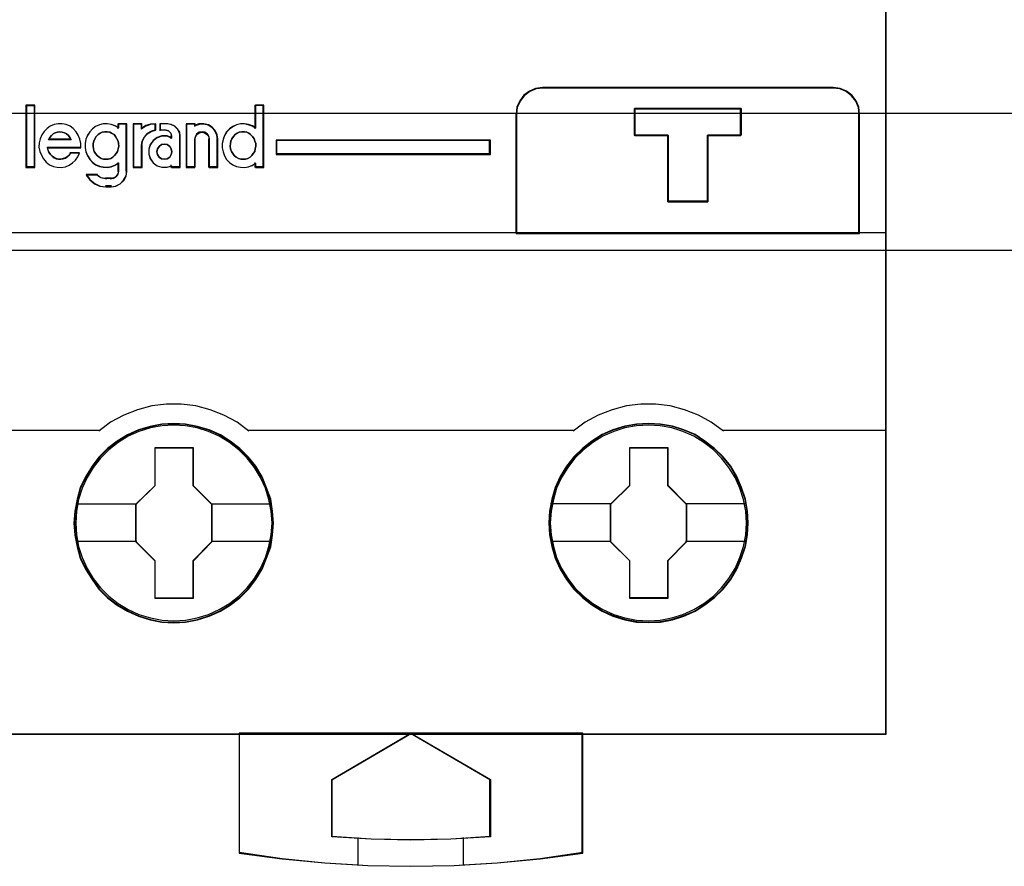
# Model space of a CAD drawing. Extents: x -543332 to -314699, y -9028 to 155584.
# Tile 53 of 256: x -447688 to -447314, y 23378 to 23699. Entities that reach past the tile are written whole.
import ezdxf

# ---------------------------------------------------------------- set-up
doc = ezdxf.new("R2010")
doc.units = 0
doc.header["$MEASUREMENT"] = 0
doc.layers.get('0').update_dxf_attribs({"color": 8})
for name, color, linetype in [('30', 7, 'Continuous'), ('45', 8, 'Continuous'), ('50', 7, 'Continuous')]:
    doc.layers.add(name, color=color, linetype=linetype)

# ---------------------------------------------------------------- blocks, each defined once
blk = doc.blocks.new('*U1096')
at = {"layer": '50', "color": 7}
blk.add_lwpolyline([(61.983887, -487.347089), (386.017439, -487.347089), (386.017439, -533.64975), (61.983887, -533.64975), (61.983887, -487.347089)], dxfattribs=at)
blk = doc.blocks.new('*U1097')
at = {"layer": '30', "color": 7}
blk.add_lwpolyline([(51.981526, -492.476529), (396.088727, -492.476529), (396.088727, -528.454107), (51.981526, -528.454107), (51.981526, -492.476529)], close=True, dxfattribs=at)
blk.add_lwpolyline([(51.981526, -492.476529), (396.088727, -492.476529), (396.088727, -528.454107), (51.981526, -528.454107), (51.981526, -492.476529)], dxfattribs=at)
blk = doc.blocks.new('*U1103')
at = {"layer": '45', "color": 7}
for points in [[(287.027732, -468.992858), (250.976286, -468.992858), (250.976286, -551.996037), (287.027732, -551.996037), (287.027732, -468.992858)], [(285.018161, -527.474297), (273.984718, -527.474297), (273.725172, -527.507504), (273.487716, -527.607127), (273.27787, -527.767631), (273.123248, -527.977946), (273.00728, -528.215934), (272.985191, -528.47606), (272.985191, -533.008901), (286.017687, -533.008901), (286.017687, -528.47606), (285.984554, -528.215934), (285.890676, -527.977946), (285.725008, -527.767631), (285.520685, -527.607127), (285.277707, -527.507504), (285.018161, -527.474297)], [(281.52418, -528.271386), (281.52418, -529.282291), (280.257269, -529.282291), (280.257269, -531.803999), (278.745865, -531.803999), (278.745865, -529.282291), (277.473396, -529.282291), (277.473396, -528.271386), (281.52418, -528.271386)], [(280.257269, -531.803999), (280.257269, -529.282291), (281.52418, -529.282291), (281.52418, -528.271386), (277.473396, -528.271386), (277.473396, -529.282291), (278.745865, -529.282291), (278.745865, -531.803999), (280.257269, -531.803999)], [(280.251312, -531.78811), (280.251312, -529.289086), (281.508274, -529.289086), (281.508274, -528.287274), (277.489303, -528.287274), (277.489303, -529.289086), (278.751778, -529.289086), (278.751778, -531.78811), (280.251312, -531.78811)], [(263.881532, -529.470991), (263.881532, -530.005915), (272.012261, -530.005915), (272.012261, -529.470991), (263.881532, -529.470991)], [(263.772839, -543.990608), (263.745165, -543.537569), (263.673213, -543.08453), (263.518239, -542.648066), (263.34666, -542.233702), (263.108664, -541.835912), (262.82639, -541.487846), (262.499838, -541.161879), (262.134541, -540.885636), (261.76371, -540.637017), (261.331997, -540.454697), (260.900283, -540.3221), (260.44643, -540.239227), (259.998112, -540.217128), (259.538725, -540.239227), (259.101476, -540.3221), (258.653158, -540.454697), (258.238049, -540.637017), (257.845079, -540.885636), (257.485317, -541.161879), (257.15323, -541.487846), (256.893095, -541.835912), (256.649564, -542.233702), (256.444777, -542.648066), (256.328546, -543.08453), (256.23999, -543.537569), (256.206781, -543.990608), (256.23999, -544.449171), (256.328546, -544.885635), (256.444777, -545.322099), (256.649564, -545.741988), (256.893095, -546.134253), (257.15323, -546.498894), (257.485317, -546.819336), (257.845079, -547.101104), (258.238049, -547.333148), (258.653158, -547.520993), (259.101476, -547.659115), (259.538725, -547.747513), (259.998112, -547.769612), (260.44643, -547.747513), (260.900283, -547.659115), (261.331997, -547.520993), (261.76371, -547.333148), (262.134541, -547.101104), (262.499838, -546.819336), (262.82639, -546.498894), (263.108664, -546.134253), (263.34666, -545.741988), (263.518239, -545.322099), (263.673213, -544.885635), (263.745165, -544.449171), (263.772839, -543.990608)], [(263.772839, -543.990608), (263.745165, -543.537569), (263.673213, -543.08453), (263.518239, -542.648066), (263.34666, -542.233702), (263.108664, -541.835912), (262.82639, -541.487846), (262.499838, -541.161879), (262.134541, -540.885636), (261.76371, -540.637017), (261.331997, -540.454697), (260.900283, -540.3221), (260.44643, -540.239227), (259.998112, -540.217128), (259.538725, -540.239227), (259.101476, -540.3221), (258.653158, -540.454697), (258.238049, -540.637017), (257.845079, -540.885636), (257.485317, -541.161879), (257.15323, -541.487846), (256.893095, -541.835912), (256.649564, -542.233702), (256.444777, -542.648066), (256.328546, -543.08453), (256.23999, -543.537569), (256.206781, -543.990608), (256.23999, -544.449171), (256.328546, -544.885635), (256.444777, -545.322099), (256.649564, -545.741988), (256.893095, -546.134253), (257.15323, -546.498894), (257.485317, -546.819336), (257.845079, -547.101104), (258.238049, -547.333148), (258.653158, -547.520993), (259.101476, -547.659115), (259.538725, -547.747513), (259.998112, -547.769612), (260.44643, -547.747513), (260.900283, -547.659115), (261.331997, -547.520993), (261.76371, -547.333148), (262.134541, -547.101104), (262.499838, -546.819336), (262.82639, -546.498894), (263.108664, -546.134253), (263.34666, -545.741988), (263.518239, -545.322099), (263.673213, -544.885635), (263.745165, -544.449171), (263.772839, -543.990608)], [(263.756933, -543.990619), (263.729385, -543.539487), (263.657761, -543.088354), (263.503492, -542.653727), (263.332695, -542.241106), (263.095784, -541.84499), (262.814795, -541.498388), (262.48973, -541.173793), (262.126098, -540.898712), (261.756956, -540.651139), (261.327209, -540.469586), (260.897461, -540.337547), (260.445676, -540.255023), (259.9994, -540.233017), (259.542105, -540.255023), (259.106848, -540.337547), (258.660572, -540.469586), (258.247354, -540.651139), (257.856174, -540.898712), (257.498051, -541.173793), (257.167476, -541.498388), (256.908526, -541.84499), (256.666104, -542.241106), (256.46225, -542.653727), (256.346549, -543.088354), (256.258396, -543.539487), (256.225338, -543.990619), (256.258396, -544.447253), (256.346549, -544.881881), (256.46225, -545.316508), (256.666104, -545.734631), (256.908526, -546.125246), (257.167476, -546.488352), (257.498051, -546.807446), (257.856174, -547.088028), (258.247354, -547.319096), (258.660572, -547.506151), (259.106848, -547.643691), (259.542105, -547.731717), (259.9994, -547.753723), (260.445676, -547.731717), (260.897461, -547.643691), (261.327209, -547.506151), (261.756956, -547.319096), (262.126098, -547.088028), (262.48973, -546.807446), (262.814795, -546.488352), (263.095784, -546.125246), (263.332695, -545.734631), (263.503492, -545.316508), (263.657761, -544.881881), (263.729385, -544.447253), (263.756933, -543.990619)], [(281.783982, -543.985311), (281.761842, -543.532273), (281.689888, -543.079234), (281.534909, -542.64277), (281.352255, -542.228406), (281.125322, -541.830616), (280.843039, -541.482549), (280.516476, -541.156583), (280.145634, -540.88034), (279.780326, -540.631721), (279.348599, -540.449401), (278.916872, -540.316804), (278.463005, -540.233931), (278.003604, -540.211832), (277.555272, -540.233931), (277.10694, -540.316804), (276.658608, -540.449401), (276.243486, -540.631721), (275.861574, -540.88034), (275.501801, -541.156583), (275.169704, -541.482549), (274.898491, -541.830616), (274.654953, -542.228406), (274.461229, -542.64277), (274.344995, -543.079234), (274.256435, -543.532273), (274.223226, -543.985311), (274.256435, -544.43835), (274.344995, -544.880339), (274.461229, -545.316803), (274.654953, -545.736692), (274.898491, -546.128957), (275.169704, -546.493598), (275.501801, -546.81404), (275.861574, -547.095808), (276.243486, -547.327852), (276.658608, -547.515697), (277.10694, -547.653819), (277.555272, -547.742216), (278.003604, -547.764316), (278.463005, -547.742216), (278.916872, -547.653819), (279.348599, -547.515697), (279.780326, -547.327852), (280.145634, -547.095808), (280.516476, -546.81404), (280.843039, -546.493598), (281.125322, -546.128957), (281.352255, -545.736692), (281.534909, -545.316803), (281.689888, -544.880339), (281.761842, -544.43835), (281.783982, -543.985311)], [(281.783982, -543.985311), (281.761842, -543.532273), (281.689888, -543.079234), (281.534909, -542.64277), (281.352255, -542.228406), (281.125322, -541.830616), (280.843039, -541.482549), (280.516476, -541.156583), (280.145634, -540.88034), (279.780326, -540.631721), (279.348599, -540.449401), (278.916872, -540.316804), (278.463005, -540.233931), (278.003604, -540.211832), (277.555272, -540.233931), (277.10694, -540.316804), (276.658608, -540.449401), (276.243486, -540.631721), (275.861574, -540.88034), (275.501801, -541.156583), (275.169704, -541.482549), (274.898491, -541.830616), (274.654953, -542.228406), (274.461229, -542.64277), (274.344995, -543.079234), (274.256435, -543.532273), (274.223226, -543.985311), (274.256435, -544.43835), (274.344995, -544.880339), (274.461229, -545.316803), (274.654953, -545.736692), (274.898491, -546.128957), (275.169704, -546.493598), (275.501801, -546.81404), (275.861574, -547.095808), (276.243486, -547.327852), (276.658608, -547.515697), (277.10694, -547.653819), (277.555272, -547.742216), (278.003604, -547.764316), (278.463005, -547.742216), (278.916872, -547.653819), (279.348599, -547.515697), (279.780326, -547.327852), (280.145634, -547.095808), (280.516476, -546.81404), (280.843039, -546.493598), (281.125322, -546.128957), (281.352255, -545.736692), (281.534909, -545.316803), (281.689888, -544.880339), (281.761842, -544.43835), (281.783982, -543.985311)], [(281.768076, -543.985323), (281.746037, -543.534191), (281.67441, -543.083058), (281.520138, -542.648431), (281.338317, -542.23581), (281.112418, -541.839693), (280.831421, -541.493092), (280.506347, -541.168496), (280.137195, -540.893416), (279.773553, -540.645843), (279.343794, -540.46429), (278.914035, -540.332251), (278.462237, -540.249727), (278.004929, -540.22772), (277.558641, -540.249727), (277.112353, -540.332251), (276.666065, -540.46429), (276.252835, -540.645843), (275.872663, -540.893416), (275.514531, -541.168496), (275.183947, -541.493092), (274.91397, -541.839693), (274.671542, -542.23581), (274.478701, -542.648431), (274.362997, -543.083058), (274.274841, -543.534191), (274.241783, -543.985323), (274.274841, -544.436455), (274.362997, -544.876584), (274.478701, -545.311212), (274.671542, -545.729335), (274.91397, -546.119949), (275.183947, -546.483056), (275.514531, -546.802149), (275.872663, -547.082732), (276.252835, -547.3138), (276.666065, -547.500854), (277.112353, -547.638395), (277.558641, -547.726421), (278.004929, -547.748427), (278.462237, -547.726421), (278.914035, -547.638395), (279.343794, -547.500854), (279.773553, -547.3138), (280.137195, -547.082732), (280.506347, -546.802149), (280.831421, -546.483056), (281.112418, -546.119949), (281.338317, -545.729335), (281.520138, -545.311212), (281.67441, -544.876584), (281.746037, -544.436455), (281.768076, -543.985323)], [(259.283723, -541.125439), (260.728538, -541.125439), (260.728538, -542.558802), (261.442578, -543.272716), (261.442578, -544.706079), (260.728538, -545.431062), (260.728538, -546.853357), (259.283723, -546.853357), (259.283723, -545.431062), (258.552948, -544.706079), (258.552948, -543.272716), (259.283723, -542.558802), (259.283723, -541.125439)], [(259.283723, -541.125439), (260.728538, -541.125439), (260.728538, -541.125439), (260.728538, -542.558802), (260.728538, -542.558802), (261.442578, -543.272716), (261.442578, -543.272716), (261.442578, -544.706079), (261.442578, -544.706079), (260.728538, -545.431062), (260.728538, -545.431062), (260.728538, -546.853357), (260.728538, -546.853357), (259.283723, -546.853357), (259.283723, -546.853357), (259.283723, -545.431062), (259.283723, -545.431062), (258.552948, -544.706079), (258.552948, -544.706079), (258.552948, -543.272716), (258.552948, -543.272716), (259.283723, -542.558802), (259.283723, -542.558802), (259.283723, -541.125439), (259.283723, -541.125439)], [(259.293565, -541.141327), (260.721148, -541.141327), (260.721148, -542.566076), (261.426672, -543.2757), (261.426672, -544.700448), (260.721148, -545.421074), (260.721148, -546.83482), (259.293565, -546.83482), (259.293565, -545.421074), (258.571505, -544.700448), (258.571505, -543.2757), (259.293565, -542.566076), (259.293565, -541.141327)], [(277.295142, -541.120142), (278.734379, -541.120142), (278.734379, -542.553505), (279.448419, -543.26742), (279.448419, -544.700783), (278.734379, -545.425766), (278.734379, -546.848061), (277.295142, -546.848061), (277.295142, -545.425766), (276.558789, -544.700783), (276.558789, -543.26742), (277.295142, -542.553505), (277.295142, -541.120142)], [(277.295142, -541.120142), (278.734379, -541.120142), (278.734379, -541.120142), (278.734379, -542.553505), (278.734379, -542.553505), (279.448419, -543.26742), (279.448419, -543.26742), (279.448419, -544.700783), (279.448419, -544.700783), (278.734379, -545.425766), (278.734379, -545.425766), (278.734379, -546.848061), (278.734379, -546.848061), (277.295142, -546.848061), (277.295142, -546.848061), (277.295142, -545.425766), (277.295142, -545.425766), (276.558789, -544.700783), (276.558789, -544.700783), (276.558789, -543.26742), (276.558789, -543.26742), (277.295142, -542.553505), (277.295142, -542.553505), (277.295142, -541.120142), (277.295142, -541.120142)], [(277.302942, -541.136031), (278.726334, -541.136031), (278.726334, -542.56078), (279.432512, -543.270403), (279.432512, -544.695152), (278.726334, -545.415777), (278.726334, -546.829524), (277.302942, -546.829524), (277.302942, -545.415777), (276.574695, -544.695152), (276.574695, -543.270403), (277.302942, -542.56078), (277.302942, -541.136031)], [(275.51428, -551.958964), (268.99262, -551.958964), (262.476482, -551.958964), (262.476482, -556.50213), (264.105517, -556.723748), (265.729029, -556.878881), (266.993602, -556.956447), (267.363586, -556.978609), (268.99262, -557.006311), (270.638221, -556.978609), (271.002683, -556.956447), (272.261734, -556.878881), (273.89629, -556.723748), (275.51428, -556.50213), (275.51428, -551.958964)], [(268.992372, -551.958964), (272.012261, -553.713048), (272.012261, -555.894552), (270.510628, -555.972265), (268.992372, -556.000019), (267.490739, -555.972265), (265.989106, -555.894552), (265.989106, -553.713048), (268.992372, -551.958964)]]:
    blk.add_lwpolyline(points, close=True, dxfattribs=at)
at = {"layer": '45', "color": 139}
for points in [[(287.027732, -468.992858), (250.976286, -468.992858), (250.976286, -551.996037), (287.027732, -551.996037), (287.027732, -468.992858)], [(254.711596, -528.160164), (254.401425, -528.160164), (254.401425, -530.485227), (254.711596, -530.485227), (254.711596, -528.160164)], [(257.420752, -530.193932), (257.51211, -530.188231), (257.603469, -530.165425), (257.677698, -530.114112), (257.751927, -530.045695), (257.814737, -529.971576), (257.866126, -529.891756), (257.888966, -529.794831), (257.906095, -529.692205), (257.894675, -529.59528), (257.883256, -529.504057), (257.837576, -529.412834), (257.786187, -529.333013), (257.729088, -529.258894), (257.637729, -529.207581), (257.5635, -529.167671), (257.466431, -529.150567), (257.375072, -529.150567), (257.283713, -529.167671), (257.198065, -529.207581), (257.123836, -529.258894), (257.055316, -529.333013), (256.998217, -529.412834), (256.963958, -529.504057), (256.941118, -529.59528), (256.941118, -529.692205), (256.946828, -529.794831), (256.981087, -529.891756), (257.021057, -529.971576), (257.089576, -530.045695), (257.163805, -530.114112), (257.243744, -530.165425), (257.335103, -530.188231), (257.420752, -530.193932)], [(262.625144, -530.193932), (262.710793, -530.188231), (262.802152, -530.165425), (262.887801, -530.114112), (262.95061, -530.045695), (263.013419, -529.971576), (263.064809, -529.891756), (263.087648, -529.794831), (263.104778, -529.692205), (263.104778, -529.59528), (263.070519, -529.504057), (263.047679, -529.412834), (262.98487, -529.333013), (262.910641, -529.258894), (262.842122, -529.207581), (262.767893, -529.167671), (262.676534, -529.150567), (262.573755, -529.150567), (262.482396, -529.167671), (262.396747, -529.207581), (262.322518, -529.258894), (262.265419, -529.333013), (262.20261, -529.412834), (262.16264, -529.504057), (262.145511, -529.59528), (262.139801, -529.692205), (262.145511, -529.794831), (262.18548, -529.891756), (262.23116, -529.971576), (262.288259, -530.045695), (262.356778, -530.114112), (262.448137, -530.165425), (262.533786, -530.188231), (262.625144, -530.193932)], [(259.915581, -529.90661), (259.898035, -529.801063), (259.839548, -529.707243), (259.745969, -529.636878), (259.634844, -529.619287), (259.529568, -529.636878), (259.435989, -529.707243), (259.371654, -529.801063), (259.348259, -529.90661), (259.371654, -530.018021), (259.435989, -530.11184), (259.529568, -530.170478), (259.634844, -530.193932), (259.745969, -530.170478), (259.839548, -530.11184), (259.898035, -530.018021), (259.915581, -529.90661)], [(263.72247, -543.99095), (263.689263, -543.537914), (263.600711, -543.095928), (263.478952, -542.670516), (263.29078, -542.261678), (263.063866, -541.880465), (262.776073, -541.526875), (262.466142, -541.206435), (262.106401, -540.930194), (261.718987, -540.698151), (261.31497, -540.515831), (260.88328, -540.383235), (260.446056, -540.300363), (259.997763, -540.272739), (259.54947, -540.300363), (259.106712, -540.383235), (258.675022, -540.515831), (258.271005, -540.698151), (257.883591, -540.930194), (257.529384, -541.206435), (257.219453, -541.526875), (256.942729, -541.880465), (256.704746, -542.261678), (256.516574, -542.670516), (256.383746, -543.095928), (256.306264, -543.537914), (256.273057, -543.99095), (256.306264, -544.432937), (256.383746, -544.874923), (256.516574, -545.300336), (256.704746, -545.714698), (256.942729, -546.095911), (257.219453, -546.443976), (257.529384, -546.764416), (257.883591, -547.040658), (258.271005, -547.2727), (258.675022, -547.45502), (259.106712, -547.587616), (259.54947, -547.670488), (259.997763, -547.698112), (260.446056, -547.670488), (260.88328, -547.587616), (261.31497, -547.45502), (261.718987, -547.2727), (262.106401, -547.040658), (262.466142, -546.764416), (262.776073, -546.443976), (263.063866, -546.095911), (263.29078, -545.714698), (263.478952, -545.300336), (263.600711, -544.874923), (263.689263, -544.432937), (263.72247, -543.99095)], [(281.723008, -543.99095), (281.695335, -543.537914), (281.60678, -543.095928), (281.473949, -542.670516), (281.291305, -542.261678), (281.05885, -541.880465), (280.782117, -541.526875), (280.466641, -541.206435), (280.106889, -540.930194), (279.724998, -540.698151), (279.315433, -540.515831), (278.894799, -540.383235), (278.452027, -540.300363), (278.00372, -540.272739), (277.555413, -540.300363), (277.107106, -540.383235), (276.686472, -540.515831), (276.276908, -540.698151), (275.895017, -540.930194), (275.540799, -541.206435), (275.214254, -541.526875), (274.948591, -541.880465), (274.7106, -542.261678), (274.522422, -542.670516), (274.40066, -543.095928), (274.312105, -543.537914), (274.278897, -543.99095), (274.312105, -544.432937), (274.40066, -544.874923), (274.522422, -545.300336), (274.7106, -545.714698), (274.948591, -546.095911), (275.214254, -546.443976), (275.540799, -546.764416), (275.895017, -547.040658), (276.276908, -547.2727), (276.686472, -547.45502), (277.107106, -547.587616), (277.555413, -547.670488), (278.00372, -547.698112), (278.452027, -547.670488), (278.894799, -547.587616), (279.315433, -547.45502), (279.724998, -547.2727), (280.106889, -547.040658), (280.466641, -546.764416), (280.782117, -546.443976), (281.05885, -546.095911), (281.291305, -545.714698), (281.473949, -545.300336), (281.60678, -544.874923), (281.695335, -544.432937), (281.723008, -543.99095)]]:
    blk.add_lwpolyline(points, close=True, dxfattribs=at)
at = {"layer": '45', "color": 59}
for points in [[(287.009175, -469.008747), (250.992192, -469.008747), (250.992192, -551.977501), (287.009175, -551.977501), (287.009175, -469.008747)], [(285.018161, -527.474297), (273.984718, -527.474297), (273.725172, -527.507504), (273.487716, -527.607127), (273.27787, -527.767631), (273.123248, -527.977946), (273.00728, -528.215934), (272.985191, -528.47606), (272.985191, -533.008901), (286.017687, -533.008901), (286.017687, -528.47606), (285.984554, -528.215934), (285.890676, -527.977946), (285.725008, -527.767631), (285.520685, -527.607127), (285.277707, -527.507504), (285.018161, -527.474297)], [(285.004695, -527.490185), (273.998184, -527.490185), (273.739272, -527.523202), (273.502395, -527.622253), (273.293062, -527.781835), (273.138817, -527.990943), (273.023133, -528.227564), (273.001098, -528.486197), (273.001098, -532.993012), (286.001781, -532.993012), (286.001781, -528.486197), (285.968729, -528.227564), (285.87508, -527.990943), (285.709817, -527.781835), (285.505992, -527.622253), (285.263607, -527.523202), (285.004695, -527.490185)], [(254.727502, -528.144275), (254.385519, -528.144275), (254.385519, -530.501116), (254.727502, -530.501116), (254.727502, -528.144275)], [(261.86575, -529.914698), (261.922084, -530.059907), (261.995319, -530.19953), (262.113622, -530.311229), (262.237558, -530.400588), (262.378394, -530.462022), (262.524864, -530.495531), (262.676967, -530.501116), (262.823437, -530.478777), (262.97554, -530.422927), (263.099476, -530.344738), (263.099476, -530.501116), (263.414949, -530.501116), (263.414949, -528.144275), (263.099476, -528.144275), (263.099476, -529.015524), (262.97554, -528.937335), (262.823437, -528.881486), (262.676967, -528.853561), (262.524864, -528.853561), (262.378394, -528.892656), (262.237558, -528.959675), (262.113622, -529.049034), (261.995319, -529.160733), (261.922084, -529.294771), (261.86575, -529.439979), (261.837583, -529.601942), (261.837583, -529.75832), (261.86575, -529.914698)], [(281.52418, -528.271386), (281.52418, -529.282291), (280.257269, -529.282291), (280.257269, -531.803999), (278.745865, -531.803999), (278.745865, -529.282291), (277.473396, -529.282291), (277.473396, -528.271386), (281.52418, -528.271386)], [(280.257269, -531.803999), (280.257269, -529.282291), (281.52418, -529.282291), (281.52418, -528.271386), (277.473396, -528.271386), (277.473396, -529.282291), (278.745865, -529.282291), (278.745865, -531.803999), (280.257269, -531.803999)], [(280.251312, -531.78811), (280.251312, -529.289086), (281.508274, -529.289086), (281.508274, -528.287274), (277.489303, -528.287274), (277.489303, -529.289086), (278.751778, -529.289086), (278.751778, -531.78811), (280.251312, -531.78811)], [(255.534606, -530.16395), (255.461387, -530.130234), (255.382535, -530.074039), (255.32058, -530.012225), (255.258625, -529.927934), (255.224831, -529.849262), (255.202302, -529.753731), (256.463931, -529.753731), (256.463931, -529.590768), (256.43577, -529.433424), (256.373815, -529.281699), (256.289331, -529.152452), (256.182318, -529.028824), (256.058408, -528.938913), (255.906336, -528.8771), (255.759897, -528.843383), (255.607826, -528.843383), (255.461387, -528.8771), (255.309315, -528.933294), (255.185405, -529.023205), (255.078392, -529.135594), (254.988276, -529.264841), (254.920688, -529.416565), (254.886895, -529.57391), (254.881263, -529.736873), (254.909424, -529.894217), (254.971379, -530.040323), (255.050231, -530.180808), (255.151612, -530.298817), (255.275522, -530.399966), (255.427593, -530.46178), (255.5684, -530.495497), (255.726104, -530.501116), (255.883807, -530.478639), (256.024614, -530.422444), (256.148524, -530.332533), (256.272434, -530.231383), (256.356918, -530.096517), (256.418873, -529.956031), (256.080937, -529.956031), (256.024614, -530.023464), (255.957027, -530.090898), (255.883807, -530.141472), (255.799323, -530.16957), (255.709207, -530.186428), (255.61909, -530.186428), (255.534606, -530.16395)], [(256.721063, -530.048711), (256.805547, -530.188216), (256.91256, -530.299821), (257.025206, -530.389104), (257.177277, -530.450487), (257.318084, -530.483968), (257.475788, -530.489548), (257.616595, -530.467228), (257.763034, -530.411425), (257.898208, -530.333302), (257.898208, -530.651375), (257.875679, -530.757399), (257.813724, -530.846683), (257.723608, -530.902485), (257.616595, -530.924806), (257.419465, -530.924806), (257.227968, -530.891324), (257.070264, -530.79088), (256.676005, -530.79088), (256.811179, -530.975028), (256.98578, -531.120113), (257.194174, -531.209397), (257.419465, -531.237298), (257.616595, -531.237298), (257.796827, -531.214977), (257.965796, -531.125694), (258.095338, -530.997349), (258.191086, -530.835522), (258.213616, -530.651375), (258.213616, -528.843383), (257.898208, -528.843383), (257.898208, -529.005209), (257.763034, -528.927086), (257.616595, -528.871284), (257.475788, -528.843383), (257.318084, -528.843383), (257.177277, -528.882445), (257.025206, -528.949407), (256.91256, -529.038691), (256.805547, -529.150295), (256.721063, -529.284221), (256.653476, -529.429306), (256.630947, -529.591133), (256.630947, -529.747379), (256.653476, -529.903625), (256.721063, -530.048711)], [(258.45486, -528.843383), (258.45486, -530.501116), (258.776519, -530.501116), (258.776519, -529.66944), (258.799495, -529.500857), (258.879909, -529.343513), (258.994788, -529.214266), (259.149873, -529.129974), (259.316447, -529.079399), (259.316447, -528.843383), (259.11541, -528.860241), (258.937349, -528.916436), (258.776519, -529.023205), (258.776519, -528.843383), (258.45486, -528.843383)], [(258.470766, -528.859272), (258.470766, -530.485227), (258.780549, -530.485227), (258.780549, -529.669494), (258.802676, -529.504142), (258.880122, -529.349814), (258.990758, -529.223045), (259.140118, -529.140369), (259.300541, -529.090764), (259.300541, -528.859272), (259.106927, -528.875807), (258.93544, -528.930924), (258.780549, -529.035647), (258.780549, -528.859272), (258.470766, -528.859272)], [(259.105859, -529.635723), (259.04339, -529.815545), (259.04339, -530.000987), (259.105859, -530.180808), (259.21376, -530.332533), (259.361414, -530.439302), (259.537463, -530.495497), (259.741907, -530.495497), (259.906598, -530.439302), (259.906598, -530.501116), (260.241659, -530.501116), (260.241659, -529.315416), (260.218943, -529.16931), (260.139437, -529.040063), (260.031536, -528.933294), (259.900919, -528.87148), (259.758944, -528.843383), (259.480673, -528.843383), (259.480673, -529.079399), (259.673759, -529.079399), (259.798697, -529.113116), (259.883882, -529.203027), (259.906598, -529.315416), (259.906598, -529.388468), (259.741907, -529.321035), (259.537463, -529.321035), (259.361414, -529.377229), (259.21376, -529.489618), (259.105859, -529.635723)], [(260.464346, -528.843383), (260.464346, -530.501116), (260.793624, -530.501116), (260.793624, -529.433424), (260.816333, -529.332274), (260.867428, -529.242363), (260.958264, -529.17493), (261.066131, -529.158071), (261.168321, -529.17493), (261.270511, -529.242363), (261.327283, -529.332274), (261.344315, -529.433424), (261.344315, -530.501116), (261.667916, -530.501116), (261.667916, -529.433424), (261.645207, -529.264841), (261.571404, -529.101877), (261.452182, -528.97263), (261.310251, -528.882719), (261.134258, -528.843383), (260.958264, -528.854622), (260.793624, -528.910816), (260.793624, -528.843383), (260.464346, -528.843383)], [(260.482903, -528.859272), (260.482903, -530.485227), (260.802753, -530.485227), (260.802753, -529.438002), (260.824812, -529.338791), (260.874443, -529.250604), (260.962678, -529.184463), (261.067456, -529.167928), (261.16672, -529.184463), (261.265984, -529.250604), (261.321131, -529.338791), (261.337675, -529.438002), (261.337675, -530.485227), (261.65201, -530.485227), (261.65201, -529.438002), (261.629951, -529.27265), (261.558261, -529.112811), (261.442453, -528.986041), (261.304587, -528.897854), (261.133632, -528.859272), (260.962678, -528.870295), (260.802753, -528.925412), (260.802753, -528.859272), (260.482903, -528.859272)], [(256.054346, -529.368092), (256.106041, -529.455102), (255.244455, -529.455102), (255.29615, -529.368092), (255.353589, -529.293512), (255.422516, -529.231362), (255.497187, -529.187857), (255.583345, -529.162997), (255.675248, -529.150567), (255.761407, -529.162997), (255.853309, -529.187857), (255.92798, -529.231362), (255.996907, -529.293512), (256.054346, -529.368092)], [(256.106041, -529.455102), (255.244455, -529.455102), (255.29615, -529.368092), (255.353589, -529.293512), (255.422516, -529.231362), (255.497187, -529.187857), (255.583345, -529.162997), (255.675248, -529.150567), (255.761407, -529.162997), (255.853309, -529.187857), (255.92798, -529.231362), (255.996907, -529.293512), (256.054346, -529.368092), (256.106041, -529.455102)], [(257.729088, -529.258894), (257.786187, -529.333013), (257.837576, -529.412834), (257.883256, -529.504057), (257.894675, -529.59528), (257.906095, -529.692205), (257.888966, -529.794831), (257.866126, -529.891756), (257.814737, -529.971576), (257.751927, -530.045695), (257.677698, -530.114112), (257.603469, -530.165425), (257.51211, -530.188231), (257.420752, -530.193932), (257.335103, -530.188231), (257.243744, -530.165425), (257.163805, -530.114112), (257.089576, -530.045695), (257.021057, -529.971576), (256.981087, -529.891756), (256.946828, -529.794831), (256.941118, -529.692205), (256.941118, -529.59528), (256.963958, -529.504057), (256.998217, -529.412834), (257.055316, -529.333013), (257.123836, -529.258894), (257.198065, -529.207581), (257.283713, -529.167671), (257.375072, -529.150567), (257.466431, -529.150567), (257.5635, -529.167671), (257.637729, -529.207581), (257.729088, -529.258894)], [(257.243744, -530.165425), (257.163805, -530.114112), (257.089576, -530.045695), (257.021057, -529.971576), (256.981087, -529.891756), (256.946828, -529.794831), (256.941118, -529.692205), (256.941118, -529.59528), (256.963958, -529.504057), (256.998217, -529.412834), (257.055316, -529.333013), (257.123836, -529.258894), (257.198065, -529.207581), (257.283713, -529.167671), (257.375072, -529.150567), (257.466431, -529.150567), (257.5635, -529.167671), (257.637729, -529.207581), (257.729088, -529.258894), (257.786187, -529.333013), (257.837576, -529.412834), (257.883256, -529.504057), (257.894675, -529.59528), (257.906095, -529.692205), (257.888966, -529.794831), (257.866126, -529.891756), (257.814737, -529.971576), (257.751927, -530.045695), (257.677698, -530.114112), (257.603469, -530.165425), (257.51211, -530.188231), (257.420752, -530.193932), (257.335103, -530.188231), (257.243744, -530.165425)], [(262.842122, -529.207581), (262.910641, -529.258894), (262.98487, -529.333013), (263.047679, -529.412834), (263.070519, -529.504057), (263.104778, -529.59528), (263.104778, -529.692205), (263.087648, -529.794831), (263.064809, -529.891756), (263.013419, -529.971576), (262.95061, -530.045695), (262.887801, -530.114112), (262.802152, -530.165425), (262.710793, -530.188231), (262.625144, -530.193932), (262.533786, -530.188231), (262.448137, -530.165425), (262.356778, -530.114112), (262.288259, -530.045695), (262.23116, -529.971576), (262.18548, -529.891756), (262.145511, -529.794831), (262.139801, -529.692205), (262.145511, -529.59528), (262.16264, -529.504057), (262.20261, -529.412834), (262.265419, -529.333013), (262.322518, -529.258894), (262.396747, -529.207581), (262.482396, -529.167671), (262.573755, -529.150567), (262.676534, -529.150567), (262.767893, -529.167671), (262.842122, -529.207581)], [(262.18548, -529.891756), (262.145511, -529.794831), (262.139801, -529.692205), (262.145511, -529.59528), (262.16264, -529.504057), (262.20261, -529.412834), (262.265419, -529.333013), (262.322518, -529.258894), (262.396747, -529.207581), (262.482396, -529.167671), (262.573755, -529.150567), (262.676534, -529.150567), (262.767893, -529.167671), (262.842122, -529.207581), (262.910641, -529.258894), (262.98487, -529.333013), (263.047679, -529.412834), (263.070519, -529.504057), (263.104778, -529.59528), (263.104778, -529.692205), (263.087648, -529.794831), (263.064809, -529.891756), (263.013419, -529.971576), (262.95061, -530.045695), (262.887801, -530.114112), (262.802152, -530.165425), (262.710793, -530.188231), (262.625144, -530.193932), (262.533786, -530.188231), (262.448137, -530.165425), (262.356778, -530.114112), (262.288259, -530.045695), (262.23116, -529.971576), (262.18548, -529.891756)], [(259.898035, -529.801063), (259.915581, -529.90661), (259.898035, -530.018021), (259.839548, -530.11184), (259.745969, -530.170478), (259.634844, -530.193932), (259.529568, -530.170478), (259.435989, -530.11184), (259.371654, -530.018021), (259.348259, -529.90661), (259.371654, -529.801063), (259.435989, -529.707243), (259.529568, -529.636878), (259.634844, -529.619287), (259.745969, -529.636878), (259.839548, -529.707243), (259.898035, -529.801063)], [(259.371654, -529.801063), (259.435989, -529.707243), (259.529568, -529.636878), (259.634844, -529.619287), (259.745969, -529.636878), (259.839548, -529.707243), (259.898035, -529.801063), (259.915581, -529.90661), (259.898035, -530.018021), (259.839548, -530.11184), (259.745969, -530.170478), (259.634844, -530.193932), (259.529568, -530.170478), (259.435989, -530.11184), (259.371654, -530.018021), (259.348259, -529.90661), (259.371654, -529.801063)], [(275.51428, -551.958964), (268.99262, -551.958964), (262.476482, -551.958964), (262.476482, -556.50213), (264.105517, -556.723748), (265.729029, -556.878881), (266.993602, -556.956447), (267.363586, -556.978609), (268.99262, -557.006311), (270.638221, -556.978609), (271.002683, -556.956447), (272.261734, -556.878881), (273.89629, -556.723748), (275.51428, -556.50213), (275.51428, -551.958964)], [(268.992372, -551.958964), (272.012261, -553.713048), (272.012261, -555.894552), (270.510628, -555.972265), (268.992372, -556.000019), (267.490739, -555.972265), (265.989106, -555.894552), (265.989106, -553.713048), (268.992372, -551.958964)]]:
    blk.add_lwpolyline(points, close=True, dxfattribs=at)
at = {"layer": '45', "color": 139}
for points in [[(274.016445, -527.474297), (273.748661, -527.508444), (273.503667, -527.610888), (273.287161, -527.775935), (273.12763, -527.992205), (273.007982, -528.236931), (272.985191, -528.504422)], [(273.981981, -527.474297), (285.020898, -527.474297)], [(286.017687, -528.504422), (285.983502, -528.236931), (285.886644, -527.992205), (285.715718, -527.775935), (285.50491, -527.610888), (285.254218, -527.508444), (284.986434, -527.474297)], [(254.385519, -528.144275), (254.385519, -530.501116)], [(254.385519, -528.144275), (254.727502, -528.144275)], [(254.693039, -528.144275), (254.693039, -530.501116)], [(263.070315, -528.144275), (263.070315, -529.036697)], [(263.070315, -528.144275), (263.414949, -528.144275)], [(263.377835, -528.144275), (263.377835, -530.501116)], [(272.985191, -533.008901), (272.985191, -528.469996)], [(277.473396, -528.271386), (281.52418, -528.271386)], [(277.473396, -528.271386), (277.473396, -529.306807)], [(281.489717, -528.271386), (281.489717, -529.306807)], [(285.983224, -533.008901), (285.983224, -528.469996)], [(256.463931, -529.753731), (256.463931, -529.590768), (256.43577, -529.433424), (256.373815, -529.281699), (256.289331, -529.152452), (256.182318, -529.028824), (256.058408, -528.938913), (255.906336, -528.8771), (255.759897, -528.843383), (255.607826, -528.843383), (255.461387, -528.8771), (255.309315, -528.933294), (255.185405, -529.023205), (255.078392, -529.135594), (254.988276, -529.264841), (254.920688, -529.416565), (254.886895, -529.57391), (254.881263, -529.736873), (254.909424, -529.894217), (254.971379, -530.040323), (255.050231, -530.180808), (255.151612, -530.298817), (255.275522, -530.399966), (255.427593, -530.46178), (255.5684, -530.495497), (255.726104, -530.501116), (255.883807, -530.478639), (256.024614, -530.422444), (256.148524, -530.332533), (256.272434, -530.231383), (256.356918, -530.096517), (256.418873, -529.956031)], [(257.906095, -529.006347), (257.770079, -528.927675), (257.622729, -528.87148), (257.481046, -528.843383), (257.322361, -528.843383), (257.180677, -528.882719), (257.02766, -528.950152), (256.914313, -529.040063), (256.806634, -529.152452), (256.721624, -529.287318), (256.653616, -529.433424), (256.630947, -529.596387), (256.630947, -529.753731), (256.653616, -529.911076), (256.721624, -530.057181), (256.806634, -530.197667), (256.914313, -530.310055), (257.02766, -530.399966), (257.180677, -530.46178), (257.322361, -530.495497), (257.481046, -530.501116), (257.622729, -530.478639), (257.770079, -530.422444), (257.906095, -530.343772)], [(257.871632, -528.843383), (257.871632, -529.036697)], [(257.871632, -528.843383), (258.213616, -528.843383)], [(258.179152, -528.843383), (258.179152, -530.660004)], [(258.45486, -528.843383), (258.45486, -530.501116)], [(258.45486, -528.843383), (258.799495, -528.843383)], [(259.316447, -528.843383), (259.110145, -528.863244), (258.927421, -528.929447), (258.76238, -529.055234)], [(258.76238, -528.843383), (258.76238, -529.055234)], [(259.281983, -528.843383), (259.281983, -529.108197)], [(259.467556, -528.843383), (259.467556, -529.108197)], [(259.772425, -528.843383), (259.467556, -528.843383)], [(260.241659, -529.341233), (260.217955, -529.187136), (260.134993, -529.05082), (260.022402, -528.938212), (259.886108, -528.873017), (259.737962, -528.843383)], [(260.464346, -528.843383), (260.464346, -530.501116)], [(260.464346, -528.843383), (260.819585, -528.843383)], [(261.667916, -529.455102), (261.644986, -529.280326), (261.570465, -529.111374), (261.450084, -528.977379), (261.306773, -528.884164), (261.129067, -528.843383), (260.951362, -528.855035), (260.785121, -528.913294)], [(260.785121, -528.843383), (260.785121, -528.944012)], [(263.104778, -529.006347), (262.980321, -528.927675), (262.827579, -528.87148), (262.680494, -528.843383), (262.527752, -528.843383), (262.380666, -528.882719), (262.239238, -528.950152), (262.114782, -529.040063), (261.995982, -529.152452), (261.922439, -529.287318), (261.865868, -529.433424), (261.837583, -529.596387), (261.837583, -529.753731), (261.865868, -529.911076), (261.922439, -530.057181), (261.995982, -530.197667), (262.114782, -530.310055), (262.239238, -530.399966), (262.380666, -530.46178), (262.527752, -530.495497), (262.680494, -530.501116), (262.827579, -530.478639), (262.980321, -530.422444), (263.104778, -530.343772)], [(256.106041, -529.455102), (256.054346, -529.368092), (255.996907, -529.293512), (255.92798, -529.231362), (255.853309, -529.187857), (255.761407, -529.162997), (255.675248, -529.150567), (255.583345, -529.162997), (255.497187, -529.187857), (255.422516, -529.231362), (255.353589, -529.293512), (255.29615, -529.368092), (255.244455, -529.455102)], [(259.316447, -529.073771), (259.145511, -529.126431), (258.986365, -529.214198), (258.868478, -529.348774), (258.785957, -529.512605), (258.76238, -529.688138)], [(259.915581, -529.377572), (259.749176, -529.309455), (259.542605, -529.309455), (259.364724, -529.366219), (259.215533, -529.479747), (259.106509, -529.627333), (259.04339, -529.808977), (259.04339, -529.996298), (259.106509, -530.177942), (259.215533, -530.331205), (259.364724, -530.439056), (259.542605, -530.49582), (259.749176, -530.49582), (259.915581, -530.439056)], [(259.467556, -529.073771), (259.690243, -529.073771)], [(259.915581, -529.341233), (259.890235, -529.21387), (259.795185, -529.11198), (259.655779, -529.073771)], [(259.881118, -529.304159), (259.881118, -529.412732)], [(260.207195, -529.304159), (260.207195, -530.501116)], [(261.355094, -529.455102), (261.337466, -529.343232), (261.278706, -529.243792), (261.172938, -529.169212), (261.067169, -529.150567), (260.955525, -529.169212), (260.861509, -529.243792), (260.808625, -529.343232), (260.785121, -529.455102)], [(277.473396, -529.272381), (278.769753, -529.272381)], [(278.73529, -529.272381), (278.73529, -531.803999)], [(280.233126, -529.272381), (281.52418, -529.272381)], [(280.233126, -529.272381), (280.233126, -531.803999)], [(255.244455, -529.420677), (256.106041, -529.420677)], [(258.45486, -530.501116), (258.799495, -530.501116), (258.799495, -529.651065)], [(260.785121, -529.420677), (260.785121, -530.501116)], [(261.317979, -529.420677), (261.317979, -530.501116)], [(261.633453, -529.420677), (261.633453, -530.501116)], [(263.881532, -529.470991), (272.012261, -529.470991)], [(263.881532, -529.470991), (263.881532, -530.005915)], [(271.977798, -530.005915), (271.977798, -529.470991)], [(255.194085, -529.733157), (256.463931, -529.733157)], [(255.194085, -529.733157), (255.217061, -529.834886), (255.251524, -529.918664), (255.314707, -530.008425), (255.37789, -530.07425), (255.458305, -530.134091), (255.532976, -530.169996), (255.619134, -530.193932), (255.711037, -530.193932), (255.80294, -530.17598), (255.889098, -530.14606), (255.963769, -530.092203), (256.032696, -530.020394), (256.090135, -529.948584)], [(256.053021, -529.931767), (256.418864, -529.931767)], [(263.881532, -529.971489), (272.012261, -529.971489)], [(254.385519, -530.466691), (254.727502, -530.466691)], [(257.871632, -530.31045), (257.871632, -530.660004)], [(259.881118, -530.405783), (259.881118, -530.501116)], [(259.881118, -530.466691), (260.241659, -530.466691)], [(260.464346, -530.466691), (260.819585, -530.466691)], [(261.317979, -530.466691), (261.667916, -530.466691)], [(263.070315, -530.31045), (263.070315, -530.501116)], [(263.070315, -530.466691), (263.414949, -530.466691)], [(256.676014, -530.763282), (256.814832, -530.958814), (256.994139, -531.112869), (257.20815, -531.207672), (257.439513, -531.237298)], [(256.676014, -530.763282), (257.097529, -530.763282)], [(257.060415, -530.763282), (257.23162, -530.888406), (257.439513, -530.930114)], [(257.595924, -531.237298), (257.782397, -531.213995), (257.957215, -531.12078), (258.091243, -530.986784), (258.190306, -530.817833), (258.213616, -530.625579)], [(257.595924, -530.930114), (257.713789, -530.905254), (257.813044, -530.843104), (257.881282, -530.743664), (257.906095, -530.625579)], [(257.402398, -530.895689), (257.630388, -530.895689)], [(257.630388, -531.202872), (257.402398, -531.202872)], [(278.73529, -531.769573), (280.267589, -531.769573)], [(250.976286, -532.974475), (287.027732, -532.974475)], [(262.847628, -540.500478), (262.398733, -540.164562), (261.89442, -539.896968), (261.379023, -539.692002), (260.830374, -539.549665), (260.276184, -539.47565), (259.721993, -539.47565), (259.156719, -539.549665), (258.619155, -539.692002), (258.098216, -539.896968), (257.599444, -540.164562), (257.15055, -540.500478)], [(280.848166, -540.500478), (280.387954, -540.164562), (279.900019, -539.896968), (279.378815, -539.692002), (278.829888, -539.549665), (278.275416, -539.47565), (277.720944, -539.47565), (277.172017, -539.549665), (276.62309, -539.692002), (276.096342, -539.896968), (275.602862, -540.164562), (275.153739, -540.500478)], [(250.976286, -540.463404), (257.185013, -540.463404)], [(262.810513, -540.463404), (269.011288, -540.463404)], [(268.974173, -540.463404), (275.190854, -540.463404)], [(280.811052, -540.463404), (287.027732, -540.463404)], [(262.476482, -551.958964), (262.476482, -556.505813)], [(265.989106, -553.733215), (269.011288, -551.958964)], [(268.974173, -551.958964), (272.012261, -553.733215)], [(275.479817, -551.958964), (275.479817, -556.505813)], [(265.989106, -553.698789), (265.989106, -555.894094)], [(271.977798, -553.698789), (271.977798, -555.894094)], [(265.989106, -555.859668), (267.490739, -555.963085), (268.992372, -556.000019), (270.510628, -555.963085), (272.012261, -555.859668)], [(266.980594, -555.915279), (266.980594, -556.961293)], [(270.981008, -555.915279), (270.981008, -556.961293)], [(262.476482, -556.468739), (264.105517, -556.705035), (265.729029, -556.870441), (267.363586, -556.976774), (268.99262, -557.006311), (270.638221, -556.976774), (272.261734, -556.870441), (273.89629, -556.705035), (275.51428, -556.468739)]]:
    blk.add_lwpolyline(points, dxfattribs=at)
at = {"layer": '45', "color": 1}
for points in [[(263.881532, -529.470991), (263.881532, -530.005915), (272.012261, -530.005915), (272.012261, -529.470991), (263.881532, -529.470991)], [(263.897438, -529.48688), (263.897438, -529.990026), (271.996355, -529.990026), (271.996355, -529.48688), (263.897438, -529.48688)]]:
    blk.add_lwpolyline(points, close=True, dxfattribs=at)
at = {"layer": '45', "color": 7}
for points in [[(256.278359, -543.259836), (258.590063, -543.259836)], [(261.408115, -543.259836), (263.706563, -543.259836)], [(274.294804, -543.251892), (276.595903, -543.251892)], [(279.411304, -543.251892), (281.712404, -543.251892)], [(256.278359, -544.681885), (258.590063, -544.681885)], [(261.408115, -544.681885), (263.706563, -544.681885)], [(274.294804, -544.676589), (276.595903, -544.676589)], [(279.411304, -544.676589), (281.712404, -544.676589)]]:
    blk.add_lwpolyline(points, dxfattribs=at)

msp = doc.modelspace()

# ---------------------------------------------------------------- block references
at = {"xscale": 10, "yscale": 10, "zscale": 10}
for name in ['*U1097', '*U1096', '*U1103']:
    msp.add_blockref(name, (-450229.1, 28948.04), dxfattribs=at)

doc.saveas('drawing.dxf')
